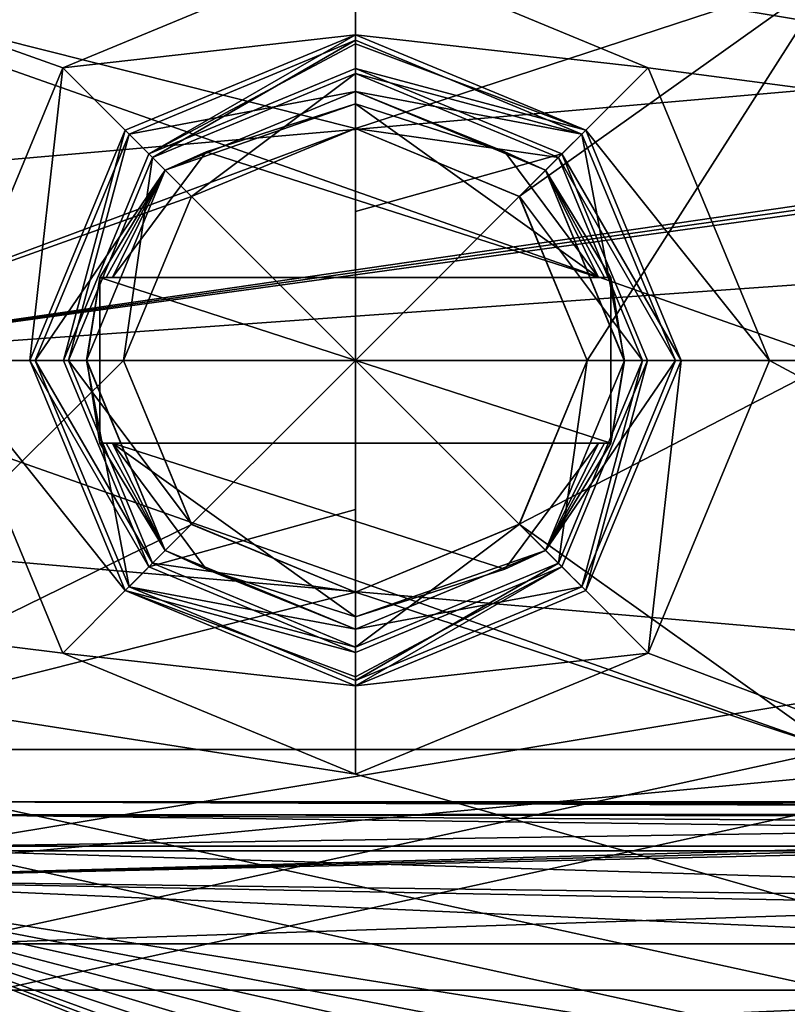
# Model space of a CAD drawing. Header units: millimetres. Extents: x -143 to 143, y -35 to 35.
# Tile 154 of 176: x 114.61 to 121.56, y -5.83 to 3.09. Entities that reach past the tile are written whole.
import ezdxf

# ---------------------------------------------------------------- set-up
doc = ezdxf.new("R2010")
doc.units = ezdxf.units.MM
doc.header["$LTSCALE"] = 65.185185
for name, color, linetype in [('1378', 7, 'CONTINUOUS'), ('1379', 7, 'CONTINUOUS'), ('1380', 7, 'CONTINUOUS'), ('1381', 7, 'CONTINUOUS'), ('1385', 7, 'CONTINUOUS'), ('1386', 7, 'CONTINUOUS'), ('1387', 7, 'CONTINUOUS'), ('1388', 7, 'CONTINUOUS'), ('1389', 7, 'CONTINUOUS'), ('1390', 7, 'CONTINUOUS'), ('1391', 7, 'CONTINUOUS'), ('1520', 7, 'CONTINUOUS'), ('1535', 7, 'CONTINUOUS'), ('1536', 7, 'CONTINUOUS'), ('1537', 7, 'CONTINUOUS'), ('1538', 7, 'CONTINUOUS'), ('1661', 7, 'CONTINUOUS'), ('1662', 7, 'CONTINUOUS'), ('1664', 7, 'CONTINUOUS'), ('1667', 7, 'CONTINUOUS'), ('1716', 7, 'CONTINUOUS'), ('1717', 7, 'CONTINUOUS'), ('1739', 7, 'CONTINUOUS'), ('1740', 7, 'CONTINUOUS'), ('1741', 7, 'CONTINUOUS'), ('1742', 7, 'CONTINUOUS'), ('1743', 7, 'CONTINUOUS'), ('1744', 7, 'CONTINUOUS'), ('1745', 7, 'CONTINUOUS'), ('1746', 7, 'CONTINUOUS'), ('1747', 7, 'CONTINUOUS'), ('1748', 7, 'CONTINUOUS'), ('1749', 7, 'CONTINUOUS'), ('1780', 7, 'CONTINUOUS')]:
    doc.layers.add(name, color=color, linetype=linetype)

msp = doc.modelspace()

# ---------------------------------------------------------------- linework, layer by layer
at = {"layer": '1378', "color": 7, "linetype": 'CONTINUOUS', "true_color": 0xe0f2ff}
for points in [[(112, 0, 8), (112, -4.7023, 6.4721), (140.45, 0, 8), (112, 0, 8)], [(140.45, 0, 8), (112, -4.7023, 6.4721), (140.45, -2.0224, 7.7402), (140.45, 0, 8)], [(140.45, -2.0224, 7.7402), (112, -4.7023, 6.4721), (140.45, -3.9134, 6.9775), (140.45, -2.0224, 7.7402)], [(140.45, -3.9134, 6.9775), (112, -4.7023, 6.4721), (140.2008, -3.9883, 6.9349), (140.45, -3.9134, 6.9775)], [(140.2008, -3.9883, 6.9349), (112, -4.7023, 6.4721), (139.95, -4.063, 6.8914), (140.2008, -3.9883, 6.9349)], [(139.95, -4.063, 6.8914), (112, -4.7023, 6.4721), (139.95, -5.0724, 6.1863), (139.95, -4.063, 6.8914)], [(112, -4.7023, -6.4721), (113.95, -4.4444, -6.6518), (139.95, -5.2452, -6.0405), (112, -4.7023, -6.4721)], [(113.95, -4.4444, -6.6518), (139.95, -4.4444, -6.6518), (139.95, -5.2452, -6.0405), (113.95, -4.4444, -6.6518)], [(112, -7.6085, -2.4721), (112, -4.7023, -6.4721), (119.0585, -7.4852, -2.8235), (112, -7.6085, -2.4721)], [(119.0585, -7.4852, -2.8235), (112, -4.7023, -6.4721), (118.9852, -7.3692, -3.1137), (119.0585, -7.4852, -2.8235)], [(118.9852, -7.3692, -3.1137), (112, -4.7023, -6.4721), (118.95, -7.2471, -3.3882), (118.9852, -7.3692, -3.1137)], [(118.95, -7.2471, -3.3882), (112, -4.7023, -6.4721), (118.95, -7.0298, -3.8187), (118.95, -7.2471, -3.3882)], [(118.95, -7.0298, -3.8187), (112, -4.7023, -6.4721), (118.95, -6.7869, -4.2353), (118.95, -7.0298, -3.8187)], [(118.95, -6.7869, -4.2353), (112, -4.7023, -6.4721), (119.0313, -6.5403, -4.607), (118.95, -6.7869, -4.2353)], [(119.0313, -6.5403, -4.607), (112, -4.7023, -6.4721), (119.2562, -6.3136, -4.9131), (119.0313, -6.5403, -4.607)], [(119.2562, -6.3136, -4.9131), (112, -4.7023, -6.4721), (119.5337, -6.1509, -5.1153), (119.2562, -6.3136, -4.9131)], [(119.5337, -6.1509, -5.1153), (112, -4.7023, -6.4721), (119.95, -5.9628, -5.3333), (119.5337, -6.1509, -5.1153)], [(119.95, -5.9628, -5.3333), (112, -4.7023, -6.4721), (139.95, -5.9628, -5.3333), (119.95, -5.9628, -5.3333)], [(139.95, -5.9628, -5.3333), (112, -4.7023, -6.4721), (139.95, -5.2452, -6.0405), (139.95, -5.9628, -5.3333)], [(112, -4.7023, 6.4721), (112, -7.6085, 2.4721), (119.95, -5.9628, 5.3333), (112, -4.7023, 6.4721)], [(139.95, -5.0724, 6.1863), (112, -4.7023, 6.4721), (119.95, -5.9628, 5.3333), (139.95, -5.0724, 6.1863)], [(129.95, -5.9628, 5.3333), (139.95, -5.0724, 6.1863), (119.95, -5.9628, 5.3333), (129.95, -5.9628, 5.3333)]]:
    msp.add_3dface(points, dxfattribs=at)
at = {"layer": '1379', "color": 7, "linetype": 'CONTINUOUS', "true_color": 0xe0f2ff}
for points in [[(112, 0, 8), (139.95, 4.063, 6.8914), (112, 4.7023, 6.4721), (112, 0, 8)], [(139.95, 4.063, 6.8914), (112, 0, 8), (140.2008, 3.9883, 6.9349), (139.95, 4.063, 6.8914)], [(140.2008, 3.9883, 6.9349), (112, 0, 8), (140.45, 3.9134, 6.9775), (140.2008, 3.9883, 6.9349)], [(140.45, 3.9134, 6.9775), (112, 0, 8), (140.45, 2.0224, 7.7402), (140.45, 3.9134, 6.9775)], [(112, 0, 8), (140.45, 0, 8), (140.45, 2.0224, 7.7402), (112, 0, 8)]]:
    msp.add_3dface(points, dxfattribs=at)
at = {"layer": '1380', "color": 7, "linetype": 'CONTINUOUS', "true_color": 0xe0f2ff}
for points in [[(112, 3.5266, -4.8542), (112, 0, -6), (117.6499, 2.1, -5.6205), (112, 3.5266, -4.8542)], [(122, 3.5266, -4.8542), (112, 3.5266, -4.8542), (117.6499, 2.1, -5.6205), (122, 3.5266, -4.8542)], [(112, 0, 6), (112, 3.5266, 4.8542), (122, 0, 6), (112, 0, 6)], [(122, 0, 6), (112, 3.5266, 4.8542), (122, 3.5266, 4.8542), (122, 0, 6)], [(119.1342, 1.4856, -5.8132), (122, 3.5266, -4.8542), (117.6499, 2.1, -5.6205), (119.1342, 1.4856, -5.8132)], [(119.75, 0, -6), (122, 3.5266, -4.8542), (119.1342, 1.4856, -5.8132), (119.75, 0, -6)], [(122, 0, -6), (122, 3.5266, -4.8542), (119.75, 0, -6), (122, 0, -6)], [(117.6499, 2.1, -5.6205), (112, 0, -6), (116.1656, 1.4855, -5.8132), (117.6499, 2.1, -5.6205)], [(112, 0, -6), (115.55, 0, -6), (116.1656, 1.4855, -5.8132), (112, 0, -6)]]:
    msp.add_3dface(points, dxfattribs=at)
at = {"layer": '1381', "color": 7, "linetype": 'CONTINUOUS', "true_color": 0xe0f2ff}
for points in [[(115.55, 0, -6), (112, 0, -6), (112, -3.5266, -4.8542), (115.55, 0, -6)], [(115.55, 0, -6), (112, -3.5266, -4.8542), (116.1658, -1.4856, -5.8132), (115.55, 0, -6)], [(112, 0, 6), (122, 0, 6), (122, -3.5266, 4.8542), (112, 0, 6)], [(112, 0, 6), (122, -3.5266, 4.8542), (112, -3.5266, 4.8542), (112, 0, 6)], [(122, 0, -6), (119.75, 0, -6), (119.1343, -1.4855, -5.8132), (122, 0, -6)], [(122, -3.5266, -4.8542), (122, 0, -6), (119.1343, -1.4855, -5.8132), (122, -3.5266, -4.8542)], [(116.1658, -1.4856, -5.8132), (112, -3.5266, -4.8542), (117.6501, -2.1, -5.6205), (116.1658, -1.4856, -5.8132)], [(117.6501, -2.1, -5.6205), (122, -3.5266, -4.8542), (119.1343, -1.4855, -5.8132), (117.6501, -2.1, -5.6205)], [(112, -3.5266, -4.8542), (122, -3.5266, -4.8542), (117.6501, -2.1, -5.6205), (112, -3.5266, -4.8542)], [(122, -5.7063, -1.8542), (122, -3.5266, -4.8542), (112, -5.7063, -1.8542), (122, -5.7063, -1.8542)], [(112, -5.7063, -1.8542), (122, -3.5266, -4.8542), (112, -3.5266, -4.8542), (112, -5.7063, -1.8542)], [(122, -3.5266, 4.8542), (122, -5.7063, 1.8542), (112, -3.5266, 4.8542), (122, -3.5266, 4.8542)], [(112, -3.5266, 4.8542), (122, -5.7063, 1.8542), (112, -5.7063, 1.8542), (112, -3.5266, 4.8542)], [(122, -5.7063, 1.8542), (122, -5.7063, -1.8542), (112, -5.7063, 1.8542), (122, -5.7063, 1.8542)], [(112, -5.7063, 1.8542), (122, -5.7063, -1.8542), (112, -5.7063, -1.8542), (112, -5.7063, 1.8542)]]:
    msp.add_3dface(points, dxfattribs=at)
at = {"layer": '1385', "color": 7, "linetype": 'CONTINUOUS', "true_color": 0xe0f2ff}
for points in [[(115.55, 0, -6), (116.1658, -1.4856, -5.8132), (115.55, 0, -15.5), (115.55, 0, -6)], [(115.55, 0, -15.5), (116.1658, -1.4856, -5.8132), (116.1651, -1.485, -15.5), (115.55, 0, -15.5)], [(119.1343, -1.4855, -5.8132), (119.75, 0, -6), (119.1349, -1.485, -15.5), (119.1343, -1.4855, -5.8132)], [(119.1349, -1.485, -15.5), (119.75, 0, -6), (119.75, 0, -15.5), (119.1349, -1.485, -15.5)], [(116.1651, -1.485, -15.5), (116.1658, -1.4856, -5.8132), (117.65, -2.1, -15.5), (116.1651, -1.485, -15.5)], [(116.1658, -1.4856, -5.8132), (117.6501, -2.1, -5.6205), (117.65, -2.1, -15.5), (116.1658, -1.4856, -5.8132)], [(117.65, -2.1, -15.5), (119.1343, -1.4855, -5.8132), (119.1349, -1.485, -15.5), (117.65, -2.1, -15.5)], [(117.6501, -2.1, -5.6205), (119.1343, -1.4855, -5.8132), (117.65, -2.1, -15.5), (117.6501, -2.1, -5.6205)]]:
    msp.add_3dface(points, dxfattribs=at)
at = {"layer": '1386', "color": 7, "linetype": 'CONTINUOUS', "true_color": 0xe0f2ff}
for points in [[(115.8114, -1.8384, -19.2), (115.05, 0, -19.2), (115.8115, -1.8385, -16), (115.8114, -1.8384, -19.2)], [(115.8115, -1.8385, -16), (115.05, 0, -19.2), (115.05, 0, -16), (115.8115, -1.8385, -16)], [(120.25, 0, -16), (119.4886, -1.8384, -19.2), (119.4885, -1.8385, -16), (120.25, 0, -16)], [(120.25, 0, -19.2), (119.4886, -1.8384, -19.2), (120.25, 0, -16), (120.25, 0, -19.2)], [(117.65, -2.6, -19.2), (115.8114, -1.8384, -19.2), (117.65, -2.6, -16), (117.65, -2.6, -19.2)], [(117.65, -2.6, -16), (115.8114, -1.8384, -19.2), (115.8115, -1.8385, -16), (117.65, -2.6, -16)], [(119.4886, -1.8384, -19.2), (117.65, -2.6, -19.2), (119.4885, -1.8385, -16), (119.4886, -1.8384, -19.2)], [(119.4885, -1.8385, -16), (117.65, -2.6, -19.2), (117.65, -2.6, -16), (119.4885, -1.8385, -16)]]:
    msp.add_3dface(points, dxfattribs=at)
at = {"layer": '1387', "color": 7, "linetype": 'CONTINUOUS', "true_color": 0xe0f2ff}
for points in [[(114.9982, 2.6515, -19.5), (117.65, 3.75, -19.5), (117.65, 2.95, -19.5), (114.9982, 2.6515, -19.5)], [(117.65, 3.75, -19.5), (120.3018, 2.6515, -19.5), (117.65, 2.95, -19.5), (117.65, 3.75, -19.5)], [(115.5641, 2.086, -19.5), (114.9982, 2.6515, -19.5), (117.65, 2.95, -19.5), (115.5641, 2.086, -19.5)], [(117.65, 2.95, -19.5), (120.3018, 2.6515, -19.5), (119.7359, 2.086, -19.5), (117.65, 2.95, -19.5)], [(113.9, 0, -19.5), (114.9982, 2.6515, -19.5), (114.7, 0, -19.5), (113.9, 0, -19.5)], [(114.7, 0, -19.5), (114.9982, 2.6515, -19.5), (115.5641, 2.086, -19.5), (114.7, 0, -19.5)], [(120.3018, 2.6515, -19.5), (121.4, 0, -19.5), (119.7359, 2.086, -19.5), (120.3018, 2.6515, -19.5)], [(119.7359, 2.086, -19.5), (121.4, 0, -19.5), (120.6, 0, -19.5), (119.7359, 2.086, -19.5)], [(114.9982, -2.6515, -19.5), (113.9, 0, -19.5), (115.5641, -2.086, -19.5), (114.9982, -2.6515, -19.5)], [(115.5641, -2.086, -19.5), (113.9, 0, -19.5), (114.7, 0, -19.5), (115.5641, -2.086, -19.5)], [(120.6, 0, -19.5), (120.3018, -2.6515, -19.5), (119.7359, -2.086, -19.5), (120.6, 0, -19.5)], [(121.4, 0, -19.5), (120.3018, -2.6515, -19.5), (120.6, 0, -19.5), (121.4, 0, -19.5)], [(117.65, -2.95, -19.5), (114.9982, -2.6515, -19.5), (115.5641, -2.086, -19.5), (117.65, -2.95, -19.5)], [(120.3018, -2.6515, -19.5), (117.65, -2.95, -19.5), (119.7359, -2.086, -19.5), (120.3018, -2.6515, -19.5)], [(117.65, -3.75, -19.5), (114.9982, -2.6515, -19.5), (117.65, -2.95, -19.5), (117.65, -3.75, -19.5)], [(120.3018, -2.6515, -19.5), (117.65, -3.75, -19.5), (117.65, -2.95, -19.5), (120.3018, -2.6515, -19.5)]]:
    msp.add_3dface(points, dxfattribs=at)
at = {"layer": '1388', "color": 7, "linetype": 'CONTINUOUS', "true_color": 0xe0f2ff}
for points in [[(113.9, 0, -19.5), (114.9982, -2.6515, -19.5), (113.9, 0, -20.5), (113.9, 0, -19.5)], [(113.9, 0, -20.5), (114.9982, -2.6515, -19.5), (114.9984, -2.6517, -20.3278), (113.9, 0, -20.5)], [(120.3018, -2.6515, -19.5), (121.4, 0, -19.5), (120.3016, -2.6517, -20.3278), (120.3018, -2.6515, -19.5)], [(120.3016, -2.6517, -20.3278), (121.4, 0, -19.5), (121.4, 0, -20.5), (120.3016, -2.6517, -20.3278)], [(114.9982, -2.6515, -19.5), (117.65, -3.75, -19.5), (114.9984, -2.6517, -20.3278), (114.9982, -2.6515, -19.5)], [(114.9984, -2.6517, -20.3278), (117.65, -3.75, -19.5), (117.65, -3.75, -20.1541), (114.9984, -2.6517, -20.3278)], [(117.65, -3.75, -19.5), (120.3018, -2.6515, -19.5), (117.65, -3.75, -20.1541), (117.65, -3.75, -19.5)], [(117.65, -3.75, -20.1541), (120.3018, -2.6515, -19.5), (120.3016, -2.6517, -20.3278), (117.65, -3.75, -20.1541)]]:
    msp.add_3dface(points, dxfattribs=at)
at = {"layer": '1389', "color": 7, "linetype": 'CONTINUOUS', "true_color": 0xe0f2ff}
for points in [[(117.65, 2.1, -15.5), (116.1656, 1.4855, -5.8132), (116.1651, 1.485, -15.5), (117.65, 2.1, -15.5)], [(117.6499, 2.1, -5.6205), (116.1656, 1.4855, -5.8132), (117.65, 2.1, -15.5), (117.6499, 2.1, -5.6205)], [(119.1342, 1.4856, -5.8132), (117.6499, 2.1, -5.6205), (117.65, 2.1, -15.5), (119.1342, 1.4856, -5.8132)], [(119.1349, 1.485, -15.5), (119.1342, 1.4856, -5.8132), (117.65, 2.1, -15.5), (119.1349, 1.485, -15.5)], [(116.1656, 1.4855, -5.8132), (115.55, 0, -6), (116.1651, 1.485, -15.5), (116.1656, 1.4855, -5.8132)], [(115.55, 0, -6), (115.55, 0, -15.5), (116.1651, 1.485, -15.5), (115.55, 0, -6)], [(119.75, 0, -6), (119.1342, 1.4856, -5.8132), (119.75, 0, -15.5), (119.75, 0, -6)], [(119.75, 0, -15.5), (119.1342, 1.4856, -5.8132), (119.1349, 1.485, -15.5), (119.75, 0, -15.5)]]:
    msp.add_3dface(points, dxfattribs=at)
at = {"layer": '1390', "color": 7, "linetype": 'CONTINUOUS', "true_color": 0xe0f2ff}
for points in [[(115.8114, 1.8384, -19.2), (117.65, 2.6, -19.2), (115.8115, 1.8385, -16), (115.8114, 1.8384, -19.2)], [(115.8115, 1.8385, -16), (117.65, 2.6, -19.2), (117.65, 2.6, -16), (115.8115, 1.8385, -16)], [(117.65, 2.6, -19.2), (119.4886, 1.8384, -19.2), (117.65, 2.6, -16), (117.65, 2.6, -19.2)], [(117.65, 2.6, -16), (119.4886, 1.8384, -19.2), (119.4885, 1.8385, -16), (117.65, 2.6, -16)], [(115.05, 0, -16), (115.8114, 1.8384, -19.2), (115.8115, 1.8385, -16), (115.05, 0, -16)], [(115.05, 0, -16), (115.05, 0, -19.2), (115.8114, 1.8384, -19.2), (115.05, 0, -16)], [(120.25, 0, -19.2), (120.25, 0, -16), (119.4885, 1.8385, -16), (120.25, 0, -19.2)], [(119.4886, 1.8384, -19.2), (120.25, 0, -19.2), (119.4885, 1.8385, -16), (119.4886, 1.8384, -19.2)]]:
    msp.add_3dface(points, dxfattribs=at)
at = {"layer": '1391', "color": 7, "linetype": 'CONTINUOUS', "true_color": 0xe0f2ff}
for points in [[(117.65, 3.75, -19.5), (114.9982, 2.6515, -19.5), (117.65, 3.75, -20.1541), (117.65, 3.75, -19.5)], [(117.65, 3.75, -20.1541), (114.9982, 2.6515, -19.5), (114.9984, 2.6517, -20.3278), (117.65, 3.75, -20.1541)], [(120.3018, 2.6515, -19.5), (117.65, 3.75, -19.5), (120.3016, 2.6517, -20.3278), (120.3018, 2.6515, -19.5)], [(120.3016, 2.6517, -20.3278), (117.65, 3.75, -19.5), (117.65, 3.75, -20.1541), (120.3016, 2.6517, -20.3278)], [(114.9982, 2.6515, -19.5), (113.9, 0, -19.5), (114.9984, 2.6517, -20.3278), (114.9982, 2.6515, -19.5)], [(113.9, 0, -19.5), (113.9, 0, -20.5), (114.9984, 2.6517, -20.3278), (113.9, 0, -19.5)], [(121.4, 0, -20.5), (120.3018, 2.6515, -19.5), (120.3016, 2.6517, -20.3278), (121.4, 0, -20.5)], [(121.4, 0, -19.5), (120.3018, 2.6515, -19.5), (121.4, 0, -20.5), (121.4, 0, -19.5)]]:
    msp.add_3dface(points, dxfattribs=at)
at = {"layer": '1520', "color": 7, "linetype": 'CONTINUOUS', "true_color": 0xe0f2ff}
for points in [[(113.95, -4, -7.4833), (113.95, -4, -16.7705), (140.45, -4, -16.7705), (113.95, -4, -7.4833)], [(140.45, -4, -7.4833), (113.95, -4, -7.4833), (140.45, -4, -16.7705), (140.45, -4, -7.4833)]]:
    msp.add_3dface(points, dxfattribs=at)
at = {"layer": '1535', "color": 7, "linetype": 'CONTINUOUS', "true_color": 0xe0f2ff}
for points in [[(114.9984, 2.6517, -20.3278), (113.9, 0, -20.5), (93.65, 10.25, -17.7535), (114.9984, 2.6517, -20.3278)], [(117.65, 3.75, -20.1541), (114.9984, 2.6517, -20.3278), (93.65, 10.25, -17.7535), (117.65, 3.75, -20.1541)], [(117.65, 3.75, -20.1541), (93.65, 10.25, -17.7535), (140.45, 0, -20.5), (117.65, 3.75, -20.1541)], [(140.45, 0, -20.5), (93.65, 10.25, -17.7535), (140.45, 10.25, -17.7535), (140.45, 0, -20.5)], [(120.3016, 2.6517, -20.3278), (117.65, 3.75, -20.1541), (140.45, 0, -20.5), (120.3016, 2.6517, -20.3278)], [(121.4, 0, -20.5), (120.3016, 2.6517, -20.3278), (140.45, 0, -20.5), (121.4, 0, -20.5)], [(113.9, 0, -20.5), (114.9984, -2.6517, -20.3278), (93.65, 0, -20.5), (113.9, 0, -20.5)], [(120.3016, -2.6517, -20.3278), (121.4, 0, -20.5), (140.45, -10.25, -17.7535), (120.3016, -2.6517, -20.3278)], [(140.45, -10.25, -17.7535), (121.4, 0, -20.5), (140.45, 0, -20.5), (140.45, -10.25, -17.7535)], [(114.9984, -2.6517, -20.3278), (117.65, -3.75, -20.1541), (93.65, 0, -20.5), (114.9984, -2.6517, -20.3278)], [(93.65, 0, -20.5), (117.65, -3.75, -20.1541), (140.45, -10.25, -17.7535), (93.65, 0, -20.5)], [(93.65, -10.25, -17.7535), (93.65, 0, -20.5), (140.45, -10.25, -17.7535), (93.65, -10.25, -17.7535)], [(117.65, -3.75, -20.1541), (120.3016, -2.6517, -20.3278), (140.45, -10.25, -17.7535), (117.65, -3.75, -20.1541)]]:
    msp.add_3dface(points, dxfattribs=at)
at = {"layer": '1536', "color": 7, "linetype": 'CONTINUOUS', "true_color": 0xe0f2ff}
for points in [[(93.65, 10.25, 17.7535), (93.65, 0, 20.5), (140.45, 10.25, 17.7535), (93.65, 10.25, 17.7535)], [(140.45, 10.25, 17.7535), (93.65, 0, 20.5), (140.45, 0, 20.5), (140.45, 10.25, 17.7535)], [(93.65, 0, 20.5), (93.65, -10.25, 17.7535), (140.45, 0, 20.5), (93.65, 0, 20.5)], [(140.45, 0, 20.5), (93.65, -10.25, 17.7535), (140.45, -10.25, 17.7535), (140.45, 0, 20.5)]]:
    msp.add_3dface(points, dxfattribs=at)
at = {"layer": '1537', "color": 7, "linetype": 'CONTINUOUS', "true_color": 0xe0f2ff}
for points in [[(140.45, -5.2857, -17.7288), (113.95, -5.2857, -17.7288), (93.65, -9.25, -16.0215), (140.45, -5.2857, -17.7288)], [(140.45, -8.5246, -16.4189), (140.45, -5.2857, -17.7288), (93.65, -9.25, -16.0215), (140.45, -8.5246, -16.4189)]]:
    msp.add_3dface(points, dxfattribs=at)
at = {"layer": '1538', "color": 7, "linetype": 'CONTINUOUS', "true_color": 0xe0f2ff}
for points in [[(93.65, 0, 18.5), (93.65, 9.25, 16.0215), (140.45, 4.0854, 18.0433), (93.65, 0, 18.5)], [(140.45, -4.0854, 18.0433), (93.65, 0, 18.5), (140.45, 4.0854, 18.0433), (140.45, -4.0854, 18.0433)], [(93.65, -9.25, 16.0215), (93.65, 0, 18.5), (140.45, -4.0854, 18.0433), (93.65, -9.25, 16.0215)], [(140.45, -11.4594, 14.5235), (93.65, -9.25, 16.0215), (140.45, -4.0854, 18.0433), (140.45, -11.4594, 14.5235)]]:
    msp.add_3dface(points, dxfattribs=at)
at = {"layer": '1661', "color": 7, "linetype": 'CONTINUOUS', "true_color": 0xe0f2ff}
for points in [[(115.55, 0, -15.5), (116.1651, -1.485, -15.5), (115.05, 0, -16), (115.55, 0, -15.5)], [(116.1651, -1.485, -15.5), (115.8115, -1.8385, -16), (115.05, 0, -16), (116.1651, -1.485, -15.5)], [(119.1349, -1.485, -15.5), (119.75, 0, -15.5), (119.4885, -1.8385, -16), (119.1349, -1.485, -15.5)], [(119.75, 0, -15.5), (120.25, 0, -16), (119.4885, -1.8385, -16), (119.75, 0, -15.5)], [(116.1651, -1.485, -15.5), (117.65, -2.1, -15.5), (115.8115, -1.8385, -16), (116.1651, -1.485, -15.5)], [(117.65, -2.1, -15.5), (119.1349, -1.485, -15.5), (117.65, -2.6, -16), (117.65, -2.1, -15.5)], [(119.1349, -1.485, -15.5), (119.4885, -1.8385, -16), (117.65, -2.6, -16), (119.1349, -1.485, -15.5)], [(117.65, -2.1, -15.5), (117.65, -2.6, -16), (115.8115, -1.8385, -16), (117.65, -2.1, -15.5)]]:
    msp.add_3dface(points, dxfattribs=at)
at = {"layer": '1662', "color": 7, "linetype": 'CONTINUOUS', "true_color": 0xe0f2ff}
for points in [[(116.1651, 1.485, -15.5), (115.8115, 1.8385, -16), (117.65, 2.6, -16), (116.1651, 1.485, -15.5)], [(117.65, 2.1, -15.5), (116.1651, 1.485, -15.5), (117.65, 2.6, -16), (117.65, 2.1, -15.5)], [(117.65, 2.1, -15.5), (117.65, 2.6, -16), (119.4885, 1.8385, -16), (117.65, 2.1, -15.5)], [(119.1349, 1.485, -15.5), (117.65, 2.1, -15.5), (119.4885, 1.8385, -16), (119.1349, 1.485, -15.5)], [(115.55, 0, -15.5), (115.05, 0, -16), (115.8115, 1.8385, -16), (115.55, 0, -15.5)], [(116.1651, 1.485, -15.5), (115.55, 0, -15.5), (115.8115, 1.8385, -16), (116.1651, 1.485, -15.5)], [(120.25, 0, -16), (119.1349, 1.485, -15.5), (119.4885, 1.8385, -16), (120.25, 0, -16)], [(120.25, 0, -16), (119.75, 0, -15.5), (119.1349, 1.485, -15.5), (120.25, 0, -16)]]:
    msp.add_3dface(points, dxfattribs=at)
at = {"layer": '1664', "color": 7, "linetype": 'CONTINUOUS', "true_color": 0xe0f2ff}
for points in [[(140.45, -4, -16.7705), (113.95, -4, -16.7705), (113.95, -4.4024, -17.5723), (140.45, -4, -16.7705)], [(140.45, -4, -16.7705), (113.95, -4.4024, -17.5723), (140.45, -4.4024, -17.5723), (140.45, -4, -16.7705)], [(113.95, -5.2857, -17.7288), (140.45, -5.2857, -17.7288), (140.45, -4.4024, -17.5723), (113.95, -5.2857, -17.7288)], [(113.95, -4.4024, -17.5723), (113.95, -5.2857, -17.7288), (140.45, -4.4024, -17.5723), (113.95, -4.4024, -17.5723)]]:
    msp.add_3dface(points, dxfattribs=at)
at = {"layer": '1667', "color": 7, "linetype": 'CONTINUOUS', "true_color": 0xe0f2ff}
for points in [[(113.95, -4, -7.4833), (140.45, -4, -7.4833), (140.45, -4.0164, -7.3032), (113.95, -4, -7.4833)], [(140.2082, -4.0991, -7.0492), (113.95, -4, -7.4833), (140.45, -4.0649, -7.129), (140.2082, -4.0991, -7.0492)], [(113.95, -4, -7.4833), (140.2082, -4.0991, -7.0492), (113.95, -4.1181, -7.0119), (113.95, -4, -7.4833)], [(140.45, -4.0649, -7.129), (113.95, -4, -7.4833), (140.45, -4.0164, -7.3032), (140.45, -4.0649, -7.129)], [(140.2082, -4.0991, -7.0492), (139.95, -4.1417, -6.9701), (113.95, -4.1181, -7.0119), (140.2082, -4.0991, -7.0492)], [(139.95, -4.4444, -6.6518), (113.95, -4.4444, -6.6518), (113.95, -4.1181, -7.0119), (139.95, -4.4444, -6.6518)], [(139.95, -4.2754, -6.7942), (139.95, -4.4444, -6.6518), (113.95, -4.1181, -7.0119), (139.95, -4.2754, -6.7942)], [(139.95, -4.1417, -6.9701), (139.95, -4.2754, -6.7942), (113.95, -4.1181, -7.0119), (139.95, -4.1417, -6.9701)]]:
    msp.add_3dface(points, dxfattribs=at)
at = {"layer": '1716', "color": 7, "linetype": 'CONTINUOUS', "true_color": 0xe0f2ff}
for points in [[(115.05, 0, -19.2), (115.8114, -1.8384, -19.2), (114.75, 0, -19.5), (115.05, 0, -19.2)], [(114.75, 0, -19.5), (115.8114, -1.8384, -19.2), (115.5994, -2.0506, -19.5), (114.75, 0, -19.5)], [(119.4886, -1.8384, -19.2), (120.25, 0, -19.2), (119.7006, -2.0506, -19.5), (119.4886, -1.8384, -19.2)], [(120.25, 0, -19.2), (120.55, 0, -19.5), (119.7006, -2.0506, -19.5), (120.25, 0, -19.2)], [(115.8114, -1.8384, -19.2), (117.65, -2.6, -19.2), (115.5994, -2.0506, -19.5), (115.8114, -1.8384, -19.2)], [(117.65, -2.6, -19.2), (119.4886, -1.8384, -19.2), (117.65, -2.9, -19.5), (117.65, -2.6, -19.2)], [(117.65, -2.9, -19.5), (119.4886, -1.8384, -19.2), (119.7006, -2.0506, -19.5), (117.65, -2.9, -19.5)], [(115.5994, -2.0506, -19.5), (117.65, -2.6, -19.2), (117.65, -2.9, -19.5), (115.5994, -2.0506, -19.5)]]:
    msp.add_3dface(points, dxfattribs=at)
at = {"layer": '1717', "color": 7, "linetype": 'CONTINUOUS', "true_color": 0xe0f2ff}
for points in [[(117.65, 2.9, -19.5), (115.8114, 1.8384, -19.2), (115.5994, 2.0506, -19.5), (117.65, 2.9, -19.5)], [(117.65, 2.6, -19.2), (115.8114, 1.8384, -19.2), (117.65, 2.9, -19.5), (117.65, 2.6, -19.2)], [(119.7006, 2.0506, -19.5), (117.65, 2.6, -19.2), (117.65, 2.9, -19.5), (119.7006, 2.0506, -19.5)], [(119.4886, 1.8384, -19.2), (117.65, 2.6, -19.2), (119.7006, 2.0506, -19.5), (119.4886, 1.8384, -19.2)], [(115.05, 0, -19.2), (114.75, 0, -19.5), (115.5994, 2.0506, -19.5), (115.05, 0, -19.2)], [(115.8114, 1.8384, -19.2), (115.05, 0, -19.2), (115.5994, 2.0506, -19.5), (115.8114, 1.8384, -19.2)], [(120.55, 0, -19.5), (119.4886, 1.8384, -19.2), (119.7006, 2.0506, -19.5), (120.55, 0, -19.5)], [(120.25, 0, -19.2), (119.4886, 1.8384, -19.2), (120.55, 0, -19.5), (120.25, 0, -19.2)]]:
    msp.add_3dface(points, dxfattribs=at)
at = {"layer": '1739', "color": 7, "linetype": 'CONTINUOUS', "true_color": 0xe0f2ff}
for points in [[(117.65, 2.6459, -19.96), (117.65, 0, -20.5), (115.7791, 1.8709, -19.96), (117.65, 2.6459, -19.96)], [(117.65, 1.3502, -20.3636), (117.65, 0, -20.5), (117.65, 2.6459, -19.96), (117.65, 1.3502, -20.3636)], [(115.7791, 1.8709, -19.96), (117.65, 0, -20.5), (115.0041, 0, -19.96), (115.7791, 1.8709, -19.96)], [(115.0041, 0, -19.96), (117.65, 0, -20.5), (115.7791, -1.8709, -19.96), (115.0041, 0, -19.96)], [(115.7791, -1.8709, -19.96), (117.65, 0, -20.5), (117.65, -1.3502, -20.3636), (115.7791, -1.8709, -19.96)], [(117.65, -2.6459, -19.96), (115.7791, -1.8709, -19.96), (117.65, -1.3502, -20.3636), (117.65, -2.6459, -19.96)]]:
    msp.add_3dface(points, dxfattribs=at)
at = {"layer": '1740', "color": 7, "linetype": 'CONTINUOUS', "true_color": 0xe0f2ff}
for points in [[(115.5641, 2.086, -19.5), (117.65, 2.95, -19.5), (115.7791, 1.8709, -19.96), (115.5641, 2.086, -19.5)], [(115.7791, 1.8709, -19.96), (117.65, 2.95, -19.5), (117.65, 2.8671, -19.7757), (115.7791, 1.8709, -19.96)], [(117.65, 2.6459, -19.96), (115.7791, 1.8709, -19.96), (117.65, 2.8671, -19.7757), (117.65, 2.6459, -19.96)], [(114.7, 0, -19.5), (115.5641, 2.086, -19.5), (115.0041, 0, -19.96), (114.7, 0, -19.5)], [(115.5641, 2.086, -19.5), (115.7791, 1.8709, -19.96), (115.0041, 0, -19.96), (115.5641, 2.086, -19.5)], [(115.5641, -2.086, -19.5), (114.7, 0, -19.5), (115.7791, -1.8709, -19.96), (115.5641, -2.086, -19.5)], [(114.7, 0, -19.5), (115.0041, 0, -19.96), (115.7791, -1.8709, -19.96), (114.7, 0, -19.5)], [(115.5641, -2.086, -19.5), (115.7791, -1.8709, -19.96), (117.65, -2.6459, -19.96), (115.5641, -2.086, -19.5)], [(117.65, -2.95, -19.5), (115.5641, -2.086, -19.5), (117.65, -2.8671, -19.7757), (117.65, -2.95, -19.5)], [(115.5641, -2.086, -19.5), (117.65, -2.6459, -19.96), (117.65, -2.8671, -19.7757), (115.5641, -2.086, -19.5)]]:
    msp.add_3dface(points, dxfattribs=at)
at = {"layer": '1741', "color": 7, "linetype": 'CONTINUOUS', "true_color": 0xe0f2ff}
for points in [[(117.65, 2.9, -19.5), (115.5994, 2.0506, -19.5), (117.65, 2.4367, -19.5), (117.65, 2.9, -19.5)], [(119.7006, 2.0506, -19.5), (117.65, 2.9, -19.5), (117.65, 2.4367, -19.5), (119.7006, 2.0506, -19.5)], [(117.65, 2.4367, -19.5), (115.5994, 2.0506, -19.5), (115.927, 1.723, -19.5), (117.65, 2.4367, -19.5)], [(119.373, 1.723, -19.5), (119.7006, 2.0506, -19.5), (117.65, 2.4367, -19.5), (119.373, 1.723, -19.5)], [(115.5994, 2.0506, -19.5), (114.75, 0, -19.5), (115.927, 1.723, -19.5), (115.5994, 2.0506, -19.5)], [(120.0867, 0, -19.5), (119.7006, 2.0506, -19.5), (119.373, 1.723, -19.5), (120.0867, 0, -19.5)], [(120.55, 0, -19.5), (119.7006, 2.0506, -19.5), (120.0867, 0, -19.5), (120.55, 0, -19.5)], [(115.927, 1.723, -19.5), (114.75, 0, -19.5), (115.2133, 0, -19.5), (115.927, 1.723, -19.5)], [(114.75, 0, -19.5), (115.5994, -2.0506, -19.5), (115.2133, 0, -19.5), (114.75, 0, -19.5)], [(115.2133, 0, -19.5), (115.5994, -2.0506, -19.5), (115.927, -1.723, -19.5), (115.2133, 0, -19.5)], [(119.373, -1.723, -19.5), (120.55, 0, -19.5), (120.0867, 0, -19.5), (119.373, -1.723, -19.5)], [(119.7006, -2.0506, -19.5), (120.55, 0, -19.5), (119.373, -1.723, -19.5), (119.7006, -2.0506, -19.5)], [(115.5994, -2.0506, -19.5), (117.65, -2.4367, -19.5), (115.927, -1.723, -19.5), (115.5994, -2.0506, -19.5)], [(117.65, -2.4367, -19.5), (119.7006, -2.0506, -19.5), (119.373, -1.723, -19.5), (117.65, -2.4367, -19.5)], [(115.5994, -2.0506, -19.5), (117.65, -2.9, -19.5), (117.65, -2.4367, -19.5), (115.5994, -2.0506, -19.5)], [(117.65, -2.9, -19.5), (119.7006, -2.0506, -19.5), (117.65, -2.4367, -19.5), (117.65, -2.9, -19.5)]]:
    msp.add_3dface(points, dxfattribs=at)
at = {"layer": '1742', "color": 7, "linetype": 'CONTINUOUS', "true_color": 0xe0f2ff}
for points in [[(117.65, 2.4367, -19.5), (115.927, 1.723, -19.5), (117.65, 2.325, -16.3), (117.65, 2.4367, -19.5)], [(117.65, 2.325, -16.3), (115.927, 1.723, -19.5), (116.2969, 1.8907, -16.3), (117.65, 2.325, -16.3)], [(115.927, 1.723, -19.5), (115.4493, 0.75, -16.3), (116.2969, 1.8907, -16.3), (115.927, 1.723, -19.5)], [(115.927, 1.723, -19.5), (115.2133, 0, -19.5), (115.3352, 0.75, -19.4), (115.927, 1.723, -19.5)], [(115.3352, 0.75, -19.4), (115.3925, 0.75, -17.8403), (115.927, 1.723, -19.5), (115.3352, 0.75, -19.4)], [(115.4493, 0.75, -16.3), (115.927, 1.723, -19.5), (115.3925, 0.75, -17.8403), (115.4493, 0.75, -16.3)], [(115.3352, 0.75, -19.4), (115.2133, 0, -19.5), (115.2167, 0, -19.4), (115.3352, 0.75, -19.4)], [(115.2133, 0, -19.5), (115.927, -1.723, -19.5), (115.2167, 0, -19.4), (115.2133, 0, -19.5)], [(115.2167, 0, -19.4), (115.927, -1.723, -19.5), (115.3352, -0.75, -19.4), (115.2167, 0, -19.4)], [(115.3352, -0.75, -19.4), (115.927, -1.723, -19.5), (115.3925, -0.75, -17.8404), (115.3352, -0.75, -19.4)], [(115.3925, -0.75, -17.8404), (115.927, -1.723, -19.5), (115.4493, -0.75, -16.3), (115.3925, -0.75, -17.8404)], [(115.4493, -0.75, -16.3), (115.927, -1.723, -19.5), (116.2969, -1.8907, -16.3), (115.4493, -0.75, -16.3)], [(115.927, -1.723, -19.5), (117.65, -2.4367, -19.5), (116.2969, -1.8907, -16.3), (115.927, -1.723, -19.5)], [(116.2969, -1.8907, -16.3), (117.65, -2.4367, -19.5), (117.65, -2.325, -16.3), (116.2969, -1.8907, -16.3)]]:
    msp.add_3dface(points, dxfattribs=at)
at = {"layer": '1743', "color": 7, "linetype": 'CONTINUOUS', "true_color": 0xe0f2ff}
for points in [[(115.4493, -0.75, -16.3), (116.2969, -1.8907, -16.3), (117.65, -2.325, -16.3), (115.4493, -0.75, -16.3)], [(115.4493, -0.75, -16.3), (117.65, -2.325, -16.3), (119.0031, -1.8907, -16.3), (115.4493, -0.75, -16.3)], [(119.8507, -0.75, -16.3), (115.4493, -0.75, -16.3), (119.0031, -1.8907, -16.3), (119.8507, -0.75, -16.3)]]:
    msp.add_3dface(points, dxfattribs=at)
at = {"layer": '1744', "color": 7, "linetype": 'CONTINUOUS', "true_color": 0xe0f2ff}
for points in [[(117.65, 1.3502, -20.3636), (117.65, 2.6459, -19.96), (119.5209, 1.8709, -19.96), (117.65, 1.3502, -20.3636)], [(117.65, 0, -20.5), (117.65, 1.3502, -20.3636), (119.5209, 1.8709, -19.96), (117.65, 0, -20.5)], [(120.2959, 0, -19.96), (117.65, 0, -20.5), (119.5209, 1.8709, -19.96), (120.2959, 0, -19.96)], [(117.65, 0, -20.5), (117.65, -2.6459, -19.96), (117.65, -1.3502, -20.3636), (117.65, 0, -20.5)], [(117.65, -2.6459, -19.96), (117.65, 0, -20.5), (119.5209, -1.8709, -19.96), (117.65, -2.6459, -19.96)], [(119.5209, -1.8709, -19.96), (117.65, 0, -20.5), (120.2959, 0, -19.96), (119.5209, -1.8709, -19.96)]]:
    msp.add_3dface(points, dxfattribs=at)
at = {"layer": '1745', "color": 7, "linetype": 'CONTINUOUS', "true_color": 0xe0f2ff}
for points in [[(117.65, 2.95, -19.5), (119.7359, 2.086, -19.5), (117.65, 2.8671, -19.7757), (117.65, 2.95, -19.5)], [(119.7359, 2.086, -19.5), (117.65, 2.6459, -19.96), (117.65, 2.8671, -19.7757), (119.7359, 2.086, -19.5)], [(117.65, 2.6459, -19.96), (119.7359, 2.086, -19.5), (119.5209, 1.8709, -19.96), (117.65, 2.6459, -19.96)], [(119.7359, 2.086, -19.5), (120.6, 0, -19.5), (119.5209, 1.8709, -19.96), (119.7359, 2.086, -19.5)], [(120.6, 0, -19.5), (120.2959, 0, -19.96), (119.5209, 1.8709, -19.96), (120.6, 0, -19.5)], [(119.7359, -2.086, -19.5), (119.5209, -1.8709, -19.96), (120.2959, 0, -19.96), (119.7359, -2.086, -19.5)], [(120.6, 0, -19.5), (119.7359, -2.086, -19.5), (120.2959, 0, -19.96), (120.6, 0, -19.5)], [(119.7359, -2.086, -19.5), (117.65, -2.95, -19.5), (119.5209, -1.8709, -19.96), (119.7359, -2.086, -19.5)], [(117.65, -2.95, -19.5), (117.65, -2.8671, -19.7757), (119.5209, -1.8709, -19.96), (117.65, -2.95, -19.5)], [(117.65, -2.8671, -19.7757), (117.65, -2.6459, -19.96), (119.5209, -1.8709, -19.96), (117.65, -2.8671, -19.7757)]]:
    msp.add_3dface(points, dxfattribs=at)
at = {"layer": '1746', "color": 7, "linetype": 'CONTINUOUS', "true_color": 0xe0f2ff}
for points in [[(119.373, 1.723, -19.5), (117.65, 2.4367, -19.5), (119.0031, 1.8907, -16.3), (119.373, 1.723, -19.5)], [(117.65, 2.4367, -19.5), (117.65, 2.325, -16.3), (119.0031, 1.8907, -16.3), (117.65, 2.4367, -19.5)], [(119.8507, 0.75, -16.3), (119.373, 1.723, -19.5), (119.0031, 1.8907, -16.3), (119.8507, 0.75, -16.3)], [(120.0867, 0, -19.5), (119.373, 1.723, -19.5), (120.0833, 0, -19.4), (120.0867, 0, -19.5)], [(119.9648, 0.75, -19.4), (119.373, 1.723, -19.5), (119.9075, 0.75, -17.8404), (119.9648, 0.75, -19.4)], [(119.373, 1.723, -19.5), (119.9648, 0.75, -19.4), (120.0833, 0, -19.4), (119.373, 1.723, -19.5)], [(119.9075, 0.75, -17.8404), (119.373, 1.723, -19.5), (119.8507, 0.75, -16.3), (119.9075, 0.75, -17.8404)], [(119.373, -1.723, -19.5), (120.0867, 0, -19.5), (119.9648, -0.75, -19.4), (119.373, -1.723, -19.5)], [(119.9648, -0.75, -19.4), (120.0867, 0, -19.5), (120.0833, 0, -19.4), (119.9648, -0.75, -19.4)], [(119.373, -1.723, -19.5), (119.8507, -0.75, -16.3), (119.0031, -1.8907, -16.3), (119.373, -1.723, -19.5)], [(119.9648, -0.75, -19.4), (119.9075, -0.75, -17.8403), (119.373, -1.723, -19.5), (119.9648, -0.75, -19.4)], [(119.8507, -0.75, -16.3), (119.373, -1.723, -19.5), (119.9075, -0.75, -17.8403), (119.8507, -0.75, -16.3)], [(117.65, -2.4367, -19.5), (119.373, -1.723, -19.5), (117.65, -2.325, -16.3), (117.65, -2.4367, -19.5)], [(117.65, -2.325, -16.3), (119.373, -1.723, -19.5), (119.0031, -1.8907, -16.3), (117.65, -2.325, -16.3)]]:
    msp.add_3dface(points, dxfattribs=at)
at = {"layer": '1747', "color": 7, "linetype": 'CONTINUOUS', "true_color": 0xe0f2ff}
for points in [[(115.3925, 0.75, -17.8403), (115.3352, 0.75, -19.4), (119.9648, 0.75, -19.4), (115.3925, 0.75, -17.8403)], [(115.4493, 0.75, -16.3), (115.3925, 0.75, -17.8403), (119.9648, 0.75, -19.4), (115.4493, 0.75, -16.3)], [(119.9648, 0.75, -19.4), (119.9075, 0.75, -17.8404), (115.4493, 0.75, -16.3), (119.9648, 0.75, -19.4)], [(119.8507, 0.75, -16.3), (115.4493, 0.75, -16.3), (119.9075, 0.75, -17.8404), (119.8507, 0.75, -16.3)]]:
    msp.add_3dface(points, dxfattribs=at)
at = {"layer": '1748', "color": 7, "linetype": 'CONTINUOUS', "true_color": 0xe0f2ff}
for points in [[(115.3352, 0.75, -19.4), (115.2167, 0, -19.4), (115.3352, -0.75, -19.4), (115.3352, 0.75, -19.4)], [(115.3352, 0.75, -19.4), (115.3352, -0.75, -19.4), (119.9648, -0.75, -19.4), (115.3352, 0.75, -19.4)], [(119.9648, 0.75, -19.4), (115.3352, 0.75, -19.4), (119.9648, -0.75, -19.4), (119.9648, 0.75, -19.4)], [(119.9648, 0.75, -19.4), (119.9648, -0.75, -19.4), (120.0833, 0, -19.4), (119.9648, 0.75, -19.4)]]:
    msp.add_3dface(points, dxfattribs=at)
at = {"layer": '1749', "color": 7, "linetype": 'CONTINUOUS', "true_color": 0xe0f2ff}
for points in [[(115.3352, -0.75, -19.4), (115.3925, -0.75, -17.8404), (119.8507, -0.75, -16.3), (115.3352, -0.75, -19.4)], [(115.3352, -0.75, -19.4), (119.8507, -0.75, -16.3), (119.9075, -0.75, -17.8403), (115.3352, -0.75, -19.4)], [(115.3352, -0.75, -19.4), (119.9075, -0.75, -17.8403), (119.9648, -0.75, -19.4), (115.3352, -0.75, -19.4)], [(115.4493, -0.75, -16.3), (119.8507, -0.75, -16.3), (115.3925, -0.75, -17.8404), (115.4493, -0.75, -16.3)]]:
    msp.add_3dface(points, dxfattribs=at)
at = {"layer": '1780', "color": 7, "linetype": 'CONTINUOUS', "true_color": 0xe0f2ff}
for points in [[(117.65, 2.325, -16.3), (116.2969, 1.8907, -16.3), (119.8507, 0.75, -16.3), (117.65, 2.325, -16.3)], [(117.65, 2.325, -16.3), (119.8507, 0.75, -16.3), (119.0031, 1.8907, -16.3), (117.65, 2.325, -16.3)], [(116.2969, 1.8907, -16.3), (115.4493, 0.75, -16.3), (119.8507, 0.75, -16.3), (116.2969, 1.8907, -16.3)]]:
    msp.add_3dface(points, dxfattribs=at)

doc.saveas('drawing.dxf')
